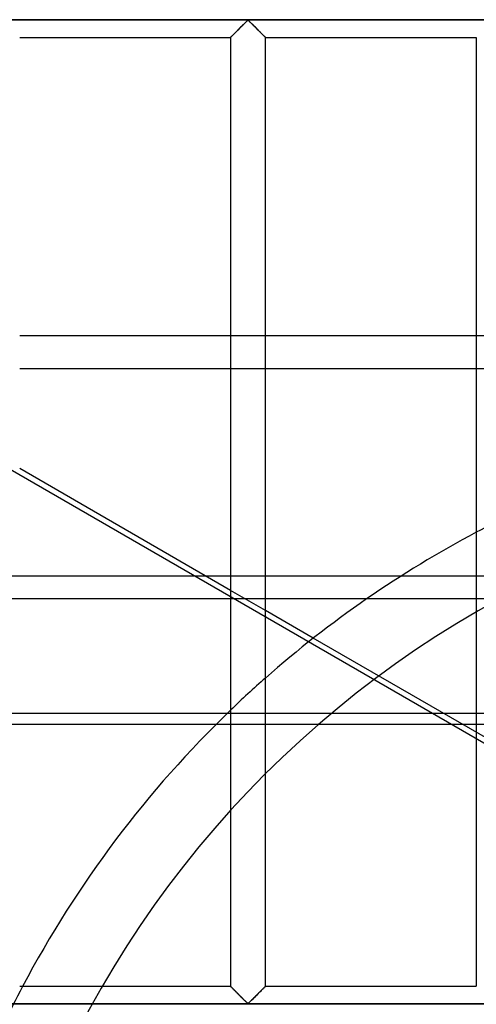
# Model space of a CAD drawing. Header units: millimetres. Extents: x -455 to 455, y -455 to 455.
# Tile 43 of 58: x -138 to -73, y 70 to 211. Entities that reach past the tile are written whole.
import ezdxf

# ---------------------------------------------------------------- set-up
doc = ezdxf.new("R2010")
doc.units = ezdxf.units.MM
doc.layers.add('MAIN-1', color=7, linetype='Continuous')
doc.layers.add('MAIN-2', color=7, linetype='Continuous')

msp = doc.modelspace()

# ---------------------------------------------------------------- linework, layer by layer
at = {"layer": 'MAIN-1'}
for p, q in [((422.5, 211.25), (-422.5, 211.25)), ((-106.96, 209.92), (-106.84, 210.04)), ((-106.84, 210.04), (-106.72, 210.16)), ((-106.72, 210.16), (-106.6, 210.28)), ((-106.6, 210.28), (-106.48, 210.39)), ((-106.48, 210.39), (-106.36, 210.51)), ((-106.36, 210.51), (-106.25, 210.62)), ((-106.25, 210.62), (-106.14, 210.73)), ((-106.14, 210.73), (-106.03, 210.84)), ((-106.03, 210.84), (-105.93, 210.94)), ((-105.93, 210.94), (-105.83, 211.03)), ((-105.83, 211.03), (-105.74, 211.12)), ((-105.74, 211.12), (-105.62, 211.18)), ((-105.62, 211.18), (-105.55, 211.15)), ((-105.55, 211.15), (-105.5, 211.1)), ((-105.5, 211.1), (-105.44, 211.06)), ((-105.44, 211.06), (-105.39, 211)), ((-105.39, 211), (-105.33, 210.95)), ((-105.33, 210.95), (-105.28, 210.89)), ((-105.28, 210.89), (-105.22, 210.84)), ((-105.22, 210.84), (-105.16, 210.78)), ((-105.16, 210.78), (-105.09, 210.72)), ((-105.09, 210.72), (-105.03, 210.65)), ((-105.03, 210.65), (-104.97, 210.59)), ((-104.97, 210.59), (-104.9, 210.52)), ((-104.9, 210.52), (-104.83, 210.46)), ((-104.83, 210.46), (-104.77, 210.39)), ((-104.77, 210.39), (-104.7, 210.32)), ((-104.7, 210.32), (-104.63, 210.25)), ((-104.63, 210.25), (-104.56, 210.18)), ((-104.56, 210.18), (-104.49, 210.12)), ((-104.49, 210.12), (-104.42, 210.05)), ((-104.42, 210.05), (-104.35, 209.98)), ((-138.33, 208.75), (-108.12, 208.75)), ((-108.12, 208.76), (-108.1, 208.78)), ((-108.12, 208.75), (-108.12, 208.76)), ((-108.12, 208.75), (-108.12, 72.92)), ((-108.1, 208.78), (-108.06, 208.81)), ((-108.06, 208.81), (-108.02, 208.86)), ((-108.02, 208.86), (-107.96, 208.92)), ((-107.96, 208.92), (-107.89, 208.99)), ((-107.89, 208.99), (-107.8, 209.07)), ((-107.8, 209.07), (-107.72, 209.16)), ((-107.72, 209.16), (-107.62, 209.25)), ((-107.62, 209.25), (-107.52, 209.36)), ((-107.52, 209.36), (-107.41, 209.46)), ((-107.41, 209.46), (-107.3, 209.57)), ((-107.3, 209.57), (-107.19, 209.68)), ((-107.19, 209.68), (-107.07, 209.8)), ((-107.07, 209.8), (-106.96, 209.92)), ((-104.35, 209.98), (-104.29, 209.91)), ((-104.29, 209.91), (-104.22, 209.84)), ((-104.22, 209.84), (-104.15, 209.77)), ((-104.15, 209.77), (-104.08, 209.71)), ((-104.08, 209.71), (-104.02, 209.64)), ((-104.02, 209.64), (-103.95, 209.58)), ((-103.95, 209.58), (-103.89, 209.51)), ((-103.89, 209.51), (-103.83, 209.45)), ((-103.83, 209.45), (-103.77, 209.39)), ((-103.77, 209.39), (-103.71, 209.33)), ((-103.71, 209.33), (-103.65, 209.27)), ((-103.65, 209.27), (-103.59, 209.22)), ((-103.59, 209.22), (-103.54, 209.16)), ((-103.54, 209.16), (-103.49, 209.11)), ((-103.49, 209.11), (-103.44, 209.06)), ((-103.44, 209.06), (-103.39, 209.01)), ((-103.39, 209.01), (-103.35, 208.97)), ((-103.35, 208.97), (-103.31, 208.93)), ((-103.31, 208.93), (-103.27, 208.89)), ((-103.27, 208.89), (-103.24, 208.86)), ((-103.24, 208.86), (-103.21, 208.83)), ((-103.21, 208.83), (-103.18, 208.81)), ((-103.18, 208.81), (-103.16, 208.79)), ((-103.16, 208.79), (-103.15, 208.77)), ((-103.15, 208.77), (-103.14, 208.76)), ((-103.14, 208.76), (-103.13, 208.75)), ((-103.13, 72.92), (-103.13, 208.75)), ((-103.13, 208.75), (-103.13, 208.75)), ((-103.13, 208.75), (-72.92, 208.75)), ((-72.92, 208.75), (-72.92, 72.92)), ((-138.33, 166.07), (-108.12, 166.07)), ((-103.13, 166.07), (-72.92, 166.07)), ((-108.12, 161.31), (-138.33, 161.31)), ((-72.92, 161.31), (-103.13, 161.31)), ((-108.12, 129.6), (-138.33, 147.04)), ((-103.13, 128.42), (-88.57, 128.42)), ((-96.27, 122.75), (-103.13, 126.71)), ((-138.33, 72.92), (-108.12, 72.92)), ((-108.12, 72.91), (-108.12, 72.92)), ((-108.11, 72.91), (-108.12, 72.91)), ((-108.1, 72.9), (-108.11, 72.91)), ((-108.09, 72.88), (-108.1, 72.9)), ((-108.07, 72.86), (-108.09, 72.88)), ((-108.04, 72.84), (-108.07, 72.86)), ((-108.01, 72.81), (-108.04, 72.84)), ((-107.98, 72.77), (-108.01, 72.81)), ((-107.94, 72.74), (-107.98, 72.77)), ((-107.9, 72.7), (-107.94, 72.74)), ((-107.86, 72.65), (-107.9, 72.7)), ((-107.81, 72.61), (-107.86, 72.65)), ((-107.76, 72.56), (-107.81, 72.61)), ((-107.71, 72.5), (-107.76, 72.56)), ((-107.66, 72.45), (-107.71, 72.5)), ((-107.6, 72.39), (-107.66, 72.45)), ((-107.54, 72.33), (-107.6, 72.39)), ((-107.48, 72.27), (-107.54, 72.33)), ((-107.42, 72.21), (-107.48, 72.27)), ((-107.36, 72.15), (-107.42, 72.21)), ((-107.3, 72.09), (-107.36, 72.15)), ((-107.23, 72.02), (-107.3, 72.09)), ((-107.17, 71.96), (-107.23, 72.02)), ((-107.1, 71.89), (-107.17, 71.96)), ((-107.03, 71.83), (-107.1, 71.89)), ((-104.06, 71.98), (-104.18, 71.87)), ((-103.95, 72.1), (-104.06, 71.98)), ((-103.84, 72.2), (-103.95, 72.1)), ((-103.73, 72.31), (-103.84, 72.2)), ((-103.63, 72.41), (-103.73, 72.31)), ((-103.53, 72.51), (-103.63, 72.41)), ((-103.45, 72.6), (-103.53, 72.51)), ((-103.36, 72.68), (-103.45, 72.6)), ((-103.29, 72.75), (-103.36, 72.68)), ((-103.23, 72.81), (-103.29, 72.75)), ((-103.19, 72.86), (-103.23, 72.81)), ((-103.15, 72.89), (-103.19, 72.86)), ((-103.13, 72.91), (-103.15, 72.89)), ((-103.13, 72.92), (-103.13, 72.91)), ((-103.13, 72.92), (-72.92, 72.92)), ((-106.96, 71.76), (-107.03, 71.83)), ((-106.9, 71.69), (-106.96, 71.76)), ((-106.83, 71.62), (-106.9, 71.69)), ((-106.76, 71.55), (-106.83, 71.62)), ((-106.69, 71.48), (-106.76, 71.55)), ((-106.62, 71.41), (-106.69, 71.48)), ((-106.55, 71.35), (-106.62, 71.41)), ((-106.48, 71.28), (-106.55, 71.35)), ((-106.42, 71.21), (-106.48, 71.28)), ((-106.35, 71.15), (-106.42, 71.21)), ((-106.28, 71.08), (-106.35, 71.15)), ((-106.22, 71.01), (-106.28, 71.08)), ((-106.16, 70.95), (-106.22, 71.01)), ((-106.09, 70.89), (-106.16, 70.95)), ((-106.03, 70.83), (-106.09, 70.89)), ((-105.97, 70.77), (-106.03, 70.83)), ((-105.92, 70.72), (-105.97, 70.77)), ((-105.86, 70.66), (-105.92, 70.72)), ((-105.81, 70.61), (-105.86, 70.66)), ((-105.75, 70.56), (-105.81, 70.61)), ((-105.7, 70.52), (-105.75, 70.56)), ((-105.62, 70.49), (-105.7, 70.52)), ((-105.51, 70.55), (-105.62, 70.49)), ((-105.42, 70.64), (-105.51, 70.55)), ((-105.32, 70.73), (-105.42, 70.64)), ((-105.22, 70.83), (-105.32, 70.73)), ((-105.11, 70.93), (-105.22, 70.83)), ((-105, 71.04), (-105.11, 70.93)), ((-104.89, 71.16), (-105, 71.04)), ((-104.77, 71.27), (-104.89, 71.16)), ((-104.65, 71.39), (-104.77, 71.27)), ((-104.53, 71.51), (-104.65, 71.39)), ((-104.41, 71.63), (-104.53, 71.51)), ((-104.29, 71.75), (-104.41, 71.63)), ((-104.18, 71.87), (-104.29, 71.75)), ((422.5, 70.42), (-422.5, 70.42))]:
    msp.add_line(p, q, dxfattribs=at)
for start, end in [(117.8662, 131.3811), (133.8762, 152.1334)]:
    msp.add_arc((0, 0), 156, start, end, dxfattribs=at)
at = {"layer": 'MAIN-2'}
for p, q in [((-300.85, 239.96), (-38.86, 88.71)), ((-420, 211.25), (420, 211.25)), ((-106.82, 210.05), (-106.92, 209.95)), ((-106.73, 210.15), (-106.82, 210.05)), ((-106.63, 210.24), (-106.73, 210.15)), ((-106.53, 210.34), (-106.63, 210.24)), ((-106.44, 210.43), (-106.53, 210.34)), ((-106.35, 210.53), (-106.44, 210.43)), ((-106.25, 210.62), (-106.35, 210.53)), ((-106.16, 210.71), (-106.25, 210.62)), ((-106.08, 210.79), (-106.16, 210.71)), ((-105.99, 210.88), (-106.08, 210.79)), ((-105.91, 210.96), (-105.99, 210.88)), ((-105.83, 211.03), (-105.91, 210.96)), ((-105.76, 211.1), (-105.83, 211.03)), ((-105.68, 211.16), (-105.76, 211.1)), ((-105.57, 211.16), (-105.68, 211.16)), ((-105.49, 211.1), (-105.57, 211.16)), ((-105.42, 211.03), (-105.49, 211.1)), ((-105.34, 210.96), (-105.42, 211.03)), ((-105.26, 210.88), (-105.34, 210.96)), ((-105.17, 210.79), (-105.26, 210.88)), ((-105.09, 210.71), (-105.17, 210.79)), ((-105, 210.62), (-105.09, 210.71)), ((-104.9, 210.53), (-105, 210.62)), ((-104.81, 210.43), (-104.9, 210.53)), ((-104.72, 210.34), (-104.81, 210.43)), ((-104.62, 210.24), (-104.72, 210.34)), ((-104.52, 210.15), (-104.62, 210.24)), ((-104.43, 210.05), (-104.52, 210.15)), ((-104.33, 209.95), (-104.43, 210.05)), ((-108.11, 208.77), (-108.12, 208.75)), ((-108.12, 208.75), (-108.12, 208.75)), ((-108.08, 208.79), (-108.11, 208.77)), ((-108.05, 208.82), (-108.08, 208.79)), ((-108.01, 208.86), (-108.05, 208.82)), ((-107.97, 208.91), (-108.01, 208.86)), ((-107.91, 208.96), (-107.97, 208.91)), ((-107.85, 209.02), (-107.91, 208.96)), ((-107.78, 209.09), (-107.85, 209.02)), ((-107.71, 209.16), (-107.78, 209.09)), ((-107.63, 209.24), (-107.71, 209.16)), ((-107.55, 209.32), (-107.63, 209.24)), ((-107.47, 209.41), (-107.55, 209.32)), ((-107.38, 209.49), (-107.47, 209.41)), ((-107.29, 209.58), (-107.38, 209.49)), ((-107.2, 209.67), (-107.29, 209.58)), ((-107.11, 209.76), (-107.2, 209.67)), ((-107.01, 209.86), (-107.11, 209.76)), ((-106.92, 209.95), (-107.01, 209.86)), ((-104.24, 209.86), (-104.33, 209.95)), ((-104.14, 209.76), (-104.24, 209.86)), ((-104.05, 209.67), (-104.14, 209.76)), ((-103.96, 209.58), (-104.05, 209.67)), ((-103.87, 209.49), (-103.96, 209.58)), ((-103.78, 209.41), (-103.87, 209.49)), ((-103.7, 209.32), (-103.78, 209.41)), ((-103.62, 209.24), (-103.7, 209.32)), ((-103.54, 209.16), (-103.62, 209.24)), ((-103.47, 209.09), (-103.54, 209.16)), ((-103.4, 209.02), (-103.47, 209.09)), ((-103.34, 208.96), (-103.4, 209.02)), ((-103.28, 208.91), (-103.34, 208.96)), ((-103.24, 208.86), (-103.28, 208.91)), ((-103.2, 208.82), (-103.24, 208.86)), ((-103.17, 208.79), (-103.2, 208.82)), ((-103.14, 208.77), (-103.17, 208.79)), ((-103.13, 208.75), (-103.14, 208.77)), ((-103.13, 208.75), (-103.13, 208.75)), ((-108.12, 166.07), (-103.13, 166.07)), ((-72.92, 166.07), (-67.92, 166.07)), ((-103.13, 161.31), (-108.12, 161.31)), ((-67.92, 161.31), (-72.92, 161.31)), ((387.5, 131.63), (-387.5, 131.63)), ((-338.78, 128.42), (-103.13, 128.42)), ((-103.13, 126.71), (-108.12, 129.6)), ((-88.57, 128.42), (88.57, 128.42)), ((-38.47, 89.38), (-96.27, 122.75)), ((310.3, 111.98), (-310.3, 111.98)), ((-307.62, 110.44), (307.62, 110.44)), ((-108.12, 72.92), (-108.12, 72.91)), ((-108.12, 72.91), (-108.11, 72.9)), ((-108.11, 72.9), (-108.08, 72.88)), ((-108.08, 72.88), (-108.05, 72.85)), ((-108.05, 72.85), (-108.01, 72.81)), ((-108.01, 72.81), (-107.97, 72.76)), ((-107.97, 72.76), (-107.91, 72.7)), ((-107.91, 72.7), (-107.85, 72.64)), ((-107.85, 72.64), (-107.78, 72.58)), ((-107.78, 72.58), (-107.71, 72.5)), ((-107.71, 72.5), (-107.63, 72.43)), ((-107.63, 72.43), (-107.55, 72.34)), ((-107.55, 72.34), (-107.47, 72.26)), ((-107.47, 72.26), (-107.38, 72.17)), ((-107.38, 72.17), (-107.29, 72.09)), ((-107.29, 72.09), (-107.2, 72)), ((-107.2, 72), (-107.11, 71.9)), ((-107.11, 71.9), (-107.01, 71.81)), ((-104.24, 71.81), (-104.14, 71.9)), ((-104.14, 71.9), (-104.05, 72)), ((-104.05, 72), (-103.96, 72.09)), ((-103.96, 72.09), (-103.87, 72.17)), ((-103.87, 72.17), (-103.78, 72.26)), ((-103.78, 72.26), (-103.7, 72.34)), ((-103.7, 72.34), (-103.62, 72.43)), ((-103.62, 72.43), (-103.54, 72.5)), ((-103.54, 72.5), (-103.47, 72.58)), ((-103.47, 72.58), (-103.4, 72.64)), ((-103.4, 72.64), (-103.34, 72.7)), ((-103.34, 72.7), (-103.28, 72.76)), ((-103.28, 72.76), (-103.24, 72.81)), ((-103.24, 72.81), (-103.2, 72.85)), ((-103.2, 72.85), (-103.17, 72.88)), ((-103.17, 72.88), (-103.14, 72.9)), ((-103.14, 72.9), (-103.13, 72.91)), ((-103.13, 72.91), (-103.13, 72.92)), ((-107.01, 71.81), (-106.92, 71.71)), ((-106.92, 71.71), (-106.82, 71.62)), ((-106.82, 71.62), (-106.73, 71.52)), ((-106.73, 71.52), (-106.63, 71.42)), ((-106.63, 71.42), (-106.53, 71.33)), ((-106.53, 71.33), (-106.44, 71.23)), ((-106.44, 71.23), (-106.35, 71.14)), ((-106.35, 71.14), (-106.25, 71.05)), ((-106.25, 71.05), (-106.16, 70.96)), ((-106.16, 70.96), (-106.08, 70.87)), ((-106.08, 70.87), (-105.99, 70.79)), ((-105.99, 70.79), (-105.91, 70.71)), ((-105.91, 70.71), (-105.83, 70.64)), ((-105.83, 70.64), (-105.76, 70.57)), ((-105.76, 70.57), (-105.68, 70.51)), ((-105.68, 70.51), (-105.57, 70.51)), ((-105.57, 70.51), (-105.49, 70.57)), ((-105.49, 70.57), (-105.42, 70.64)), ((-105.42, 70.64), (-105.34, 70.71)), ((-105.34, 70.71), (-105.26, 70.79)), ((-105.26, 70.79), (-105.17, 70.87)), ((-105.17, 70.87), (-105.09, 70.96)), ((-105.09, 70.96), (-105, 71.05)), ((-105, 71.05), (-104.9, 71.14)), ((-104.9, 71.14), (-104.81, 71.23)), ((-104.81, 71.23), (-104.72, 71.33)), ((-104.72, 71.33), (-104.62, 71.42)), ((-104.62, 71.42), (-104.52, 71.52)), ((-104.52, 71.52), (-104.43, 71.62)), ((-104.43, 71.62), (-104.33, 71.71)), ((-104.33, 71.71), (-104.24, 71.81)), ((-420, 70.42), (420, 70.42))]:
    msp.add_line(p, q, dxfattribs=at)
for radius, start, end in [(146, 0, 180), (156, 115.8088, 117.8662), (156, 131.3811, 133.8762), (156, 152.1334, 156.7508)]:
    msp.add_arc((0, 0), radius, start, end, dxfattribs=at)

doc.saveas('drawing.dxf')
